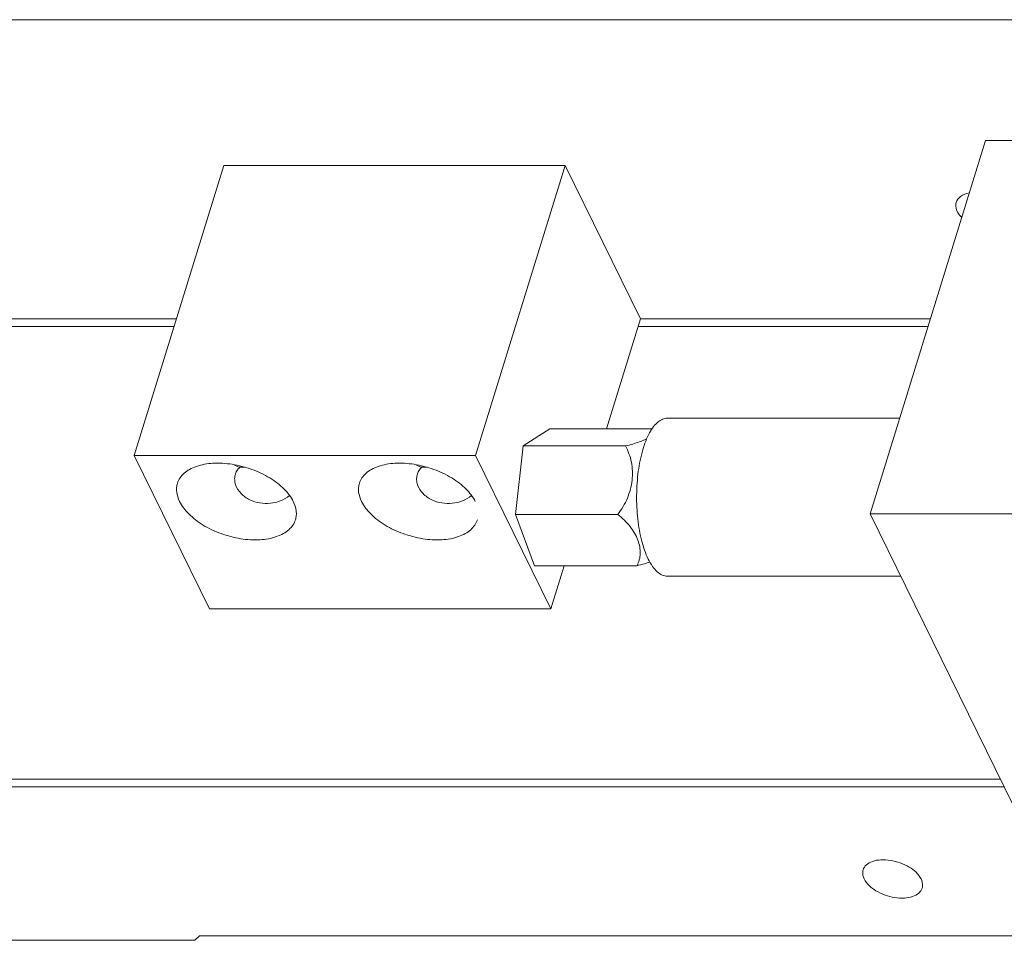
# Model space of a CAD drawing. Header units: millimetres. Extents: x 14311 to 14900, y 137 to 970.
# Tile 5 of 14: x 14559 to 14599, y 299 to 337. Entities that reach past the tile are written whole.
import ezdxf

# ---------------------------------------------------------------- set-up
doc = ezdxf.new("R2010")
doc.units = ezdxf.units.MM
doc.header["$LTSCALE"] = 0.3
doc.layers.add('轮廓线', color=7, linetype='Continuous', lineweight=20)

msp = doc.modelspace()

# ---------------------------------------------------------------- linework, layer by layer
at = {"layer": '轮廓线'}
for p, q in [((14639.202, 336.622), (14530.517, 336.622)), ((14593.666, 316.604), (14598.338, 331.722)), ((14598.338, 331.722), (14612.154, 331.722)), ((14563.863, 318.967), (14567.494, 330.717)), ((14567.494, 330.717), (14581.31, 330.717)), ((14577.679, 318.967), (14581.31, 330.717)), ((14581.31, 330.717), (14584.36, 324.501)), ((14565.573, 324.501), (14536.465, 324.501)), ((14536.617, 324.19), (14565.477, 324.19)), ((14584.36, 324.501), (14582.985, 320.051)), ((14584.264, 324.19), (14596.011, 324.19)), ((14596.107, 324.501), (14584.36, 324.501)), ((14594.863, 320.476), (14585.453, 320.476)), ((14580.697, 320.051), (14579.607, 319.352)), ((14584.842, 320.051), (14580.697, 320.051)), ((14579.607, 319.352), (14579.297, 316.577)), ((14579.607, 319.352), (14583.751, 319.352)), ((14566.913, 312.751), (14563.863, 318.967)), ((14563.863, 318.967), (14577.679, 318.967)), ((14580.729, 312.751), (14577.679, 318.967)), ((14568.139, 318.488), (14568.359, 318.488)), ((14575.508, 318.488), (14575.728, 318.488)), ((14583.442, 316.577), (14579.297, 316.577)), ((14579.297, 316.577), (14580.078, 314.501)), ((14607.482, 316.604), (14593.666, 316.604)), ((14599.462, 304.794), (14593.666, 316.604)), ((14584.223, 314.501), (14580.078, 314.501)), ((14581.27, 314.501), (14580.729, 312.751)), ((14594.907, 314.076), (14585.453, 314.076)), ((14580.729, 312.751), (14566.913, 312.751)), ((14545.616, 305.852), (14598.943, 305.852)), ((14599.095, 305.541), (14545.769, 305.541)), ((14566.504, 299.512), (14566.319, 299.325)), ((14639.913, 299.512), (14566.504, 299.512)), ((14566.319, 299.325), (14548.819, 299.325))]:
    msp.add_line(p, q, dxfattribs=at)
for centre in [(14569.65, 322.459), (14577.018, 322.459)]:
    msp.add_arc(centre, 4.248, 245.5502, 249.1704, dxfattribs=at)
for points, knots in [([(14597.672, 329.601), (14597.551, 329.577), (14597.332, 329.503), (14597.178, 329.316), (14597.149, 329.221)], [0, 0, 0, 0, 0.553772, 1, 1, 1, 1]), ([(14597.149, 329.221), (14597.14, 329.192), (14597.116, 329.068), (14597.15, 328.938), (14597.192, 328.852)], [0, 0, 0, 0, 0.235713, 1, 1, 1, 1]), ([(14597.192, 328.852), (14597.202, 328.831), (14597.252, 328.742), (14597.317, 328.662), (14597.371, 328.606)], [0, 0, 0, 0, 0.232876, 1, 1, 1, 1]), ([(14584.679, 314.77), (14584.566, 315), (14584.386, 315.533), (14584.235, 316.406), (14584.189, 317.359), (14584.253, 318.304), (14584.422, 319.155), (14584.648, 319.764), (14584.88, 320.132), (14585.058, 320.324), (14585.249, 320.447), (14585.388, 320.476), (14585.453, 320.476)], [0, 0, 0, 0, 0.123474, 0.2691, 0.42614, 0.582087, 0.724609, 0.843441, 0.892094, 0.933459, 0.968605, 1, 1, 1, 1]), ([(14584.613, 319.64), (14584.592, 319.629), (14584.498, 319.584), (14584.314, 319.511), (14584.047, 319.426), (14583.854, 319.376), (14583.751, 319.352)], [0.3844131, 0.3844131, 0.3844131, 0.3844131, 0.4322864, 0.5950413, 0.7856339, 1, 1, 1, 1]), ([(14583.751, 319.352), (14583.809, 319.251), (14583.908, 319.037), (14584.003, 318.693), (14584.044, 318.331), (14584.03, 317.962), (14583.961, 317.592), (14583.839, 317.232), (14583.667, 316.889), (14583.521, 316.677), (14583.442, 316.577)], [0, 0, 0, 0, 0.118086, 0.238305, 0.360737, 0.485446, 0.61219, 0.740598, 0.87014, 1, 1, 1, 1]), ([(14565.613, 317.84), (14565.637, 317.916), (14565.708, 318.065), (14565.879, 318.257), (14566.106, 318.415), (14566.493, 318.583), (14567.081, 318.68), (14567.845, 318.631), (14568.625, 318.429), (14569.235, 318.142), (14569.662, 317.852), (14570.005, 317.554), (14570.212, 317.29), (14570.304, 317.102)], [0, 0, 0, 0, 0.04317, 0.088615, 0.138078, 0.192541, 0.316683, 0.457619, 0.606522, 0.752689, 0.82161, 0.88627, 1, 1, 1, 1]), ([(14572.982, 317.84), (14573.005, 317.916), (14573.077, 318.065), (14573.247, 318.257), (14573.475, 318.415), (14573.861, 318.583), (14574.449, 318.68), (14575.213, 318.631), (14575.994, 318.429), (14576.604, 318.142), (14577.03, 317.852), (14577.374, 317.554), (14577.581, 317.29), (14577.673, 317.102)], [0, 0, 0, 0, 0.04317, 0.088615, 0.138078, 0.192541, 0.316683, 0.457619, 0.606522, 0.752689, 0.82161, 0.88627, 1, 1, 1, 1]), ([(14568.139, 318.488), (14568.092, 318.447), (14568.009, 318.35), (14567.936, 318.172), (14567.92, 317.976), (14567.974, 317.707), (14568.171, 317.402), (14568.53, 317.155), (14568.945, 317.026), (14569.374, 317.01), (14569.792, 317.109), (14570.04, 317.256), (14570.151, 317.346)], [0, 0, 0, 0, 0.056537, 0.11284, 0.170866, 0.231396, 0.357671, 0.487616, 0.617248, 0.744766, 0.870954, 1, 1, 1, 1]), ([(14575.508, 318.488), (14575.461, 318.447), (14575.378, 318.35), (14575.305, 318.172), (14575.289, 317.976), (14575.342, 317.707), (14575.54, 317.402), (14575.898, 317.155), (14576.313, 317.026), (14576.742, 317.01), (14577.161, 317.109), (14577.408, 317.256), (14577.519, 317.346)], [0, 0, 0, 0, 0.056537, 0.11284, 0.170866, 0.231396, 0.357671, 0.487616, 0.617248, 0.744766, 0.870954, 1, 1, 1, 1]), ([(14565.699, 317.102), (14565.64, 317.221), (14565.578, 317.41), (14565.573, 317.664), (14565.596, 317.784), (14565.613, 317.84)], [0, 0, 0, 0, 0.524651, 0.76586, 1, 1, 1, 1]), ([(14573.067, 317.102), (14573.009, 317.221), (14572.946, 317.41), (14572.941, 317.664), (14572.964, 317.784), (14572.982, 317.84)], [0, 0, 0, 0, 0.524651, 0.76586, 1, 1, 1, 1]), ([(14570.39, 316.364), (14570.367, 316.288), (14570.295, 316.139), (14570.125, 315.947), (14569.897, 315.789), (14569.511, 315.621), (14568.923, 315.524), (14568.158, 315.572), (14567.378, 315.775), (14566.768, 316.061), (14566.341, 316.352), (14565.998, 316.65), (14565.791, 316.914), (14565.699, 317.102)], [0, 0, 0, 0, 0.04317, 0.088615, 0.138078, 0.192541, 0.316683, 0.457619, 0.606522, 0.752689, 0.82161, 0.88627, 1, 1, 1, 1]), ([(14570.304, 317.102), (14570.363, 316.983), (14570.425, 316.794), (14570.431, 316.539), (14570.408, 316.42), (14570.39, 316.364)], [0, 0, 0, 0, 0.524651, 0.76586, 1, 1, 1, 1]), ([(14577.759, 316.364), (14577.735, 316.288), (14577.663, 316.139), (14577.493, 315.947), (14577.266, 315.789), (14576.879, 315.621), (14576.291, 315.524), (14575.527, 315.572), (14574.746, 315.775), (14574.136, 316.061), (14573.71, 316.352), (14573.366, 316.65), (14573.16, 316.914), (14573.067, 317.102)], [0, 0, 0, 0, 0.04317, 0.088615, 0.138078, 0.192541, 0.316683, 0.457619, 0.606522, 0.752689, 0.82161, 0.88627, 1, 1, 1, 1]), ([(14583.442, 316.577), (14583.537, 316.503), (14583.715, 316.349), (14583.945, 316.094), (14584.13, 315.825), (14584.263, 315.548), (14584.342, 315.27), (14584.363, 314.998), (14584.326, 314.737), (14584.263, 314.576), (14584.223, 314.501)], [0, 0, 0, 0, 0.149898, 0.293093, 0.428355, 0.555321, 0.674294, 0.786528, 0.894184, 1, 1, 1, 1]), ([(14584.223, 314.501), (14584.326, 314.525), (14584.5, 314.57), (14584.672, 314.624), (14584.743, 314.648)], [0, 0, 0, 0, 0.2145405, 0.3654656, 0.3654656, 0.3654656, 0.3654656]), ([(14585.454, 314.076), (14585.383, 314.076), (14585.23, 314.112), (14585.023, 314.257), (14584.834, 314.482), (14584.729, 314.667), (14584.679, 314.77)], [0, 0, 0, 0, 0.195442, 0.417871, 0.684176, 1, 1, 1, 1]), ([(14595.724, 301.812), (14595.625, 302.014), (14595.226, 302.357), (14594.628, 302.567), (14594.112, 302.601), (14593.774, 302.545), (14593.509, 302.41), (14593.403, 302.258), (14593.379, 302.181)], [0, 0, 0, 0, 0.246059, 0.541353, 0.683032, 0.807818, 0.911768, 1, 1, 1, 1]), ([(14593.379, 302.181), (14593.37, 302.152), (14593.346, 302.028), (14593.379, 301.898), (14593.422, 301.812)], [0, 0, 0, 0, 0.235713, 1, 1, 1, 1]), ([(14593.422, 301.812), (14593.521, 301.61), (14593.92, 301.267), (14594.518, 301.056), (14595.034, 301.023), (14595.372, 301.079), (14595.637, 301.213), (14595.744, 301.366), (14595.767, 301.443)], [0, 0, 0, 0, 0.246059, 0.541353, 0.683032, 0.807818, 0.911768, 1, 1, 1, 1]), ([(14595.767, 301.443), (14595.776, 301.471), (14595.8, 301.595), (14595.767, 301.726), (14595.724, 301.812)], [0, 0, 0, 0, 0.235713, 1, 1, 1, 1])]:
    msp.add_open_spline(points, degree=3, knots=knots, dxfattribs=at)

doc.saveas('drawing.dxf')
